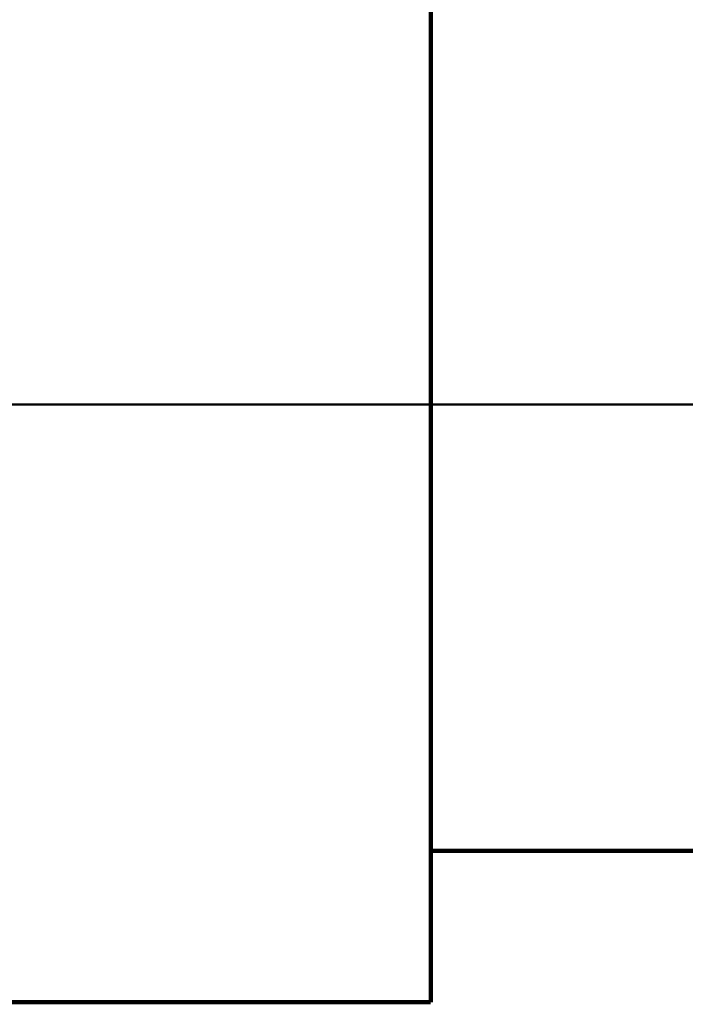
# Model space of a CAD drawing. Header units: inches. Extents: x -736 to 556, y -284 to 278.
# Tile 10 of 28: x -418 to -339, y -88 to 28. Entities that reach past the tile are written whole.
import ezdxf

# ---------------------------------------------------------------- set-up
doc = ezdxf.new("R2010")
doc.units = ezdxf.units.IN
doc.linetypes.add('DOT_CENTER', pattern=[14, 12, -1, 0, -1])
doc.layers.add('1', color=7, linetype='Continuous')

# ---------------------------------------------------------------- blocks, each defined once
blk = doc.blocks.new('Motor_71_0_37_4_b14__99', base_point=(-554.75, -88.25))
at = {"color": 7, "linetype": 'Continuous', "const_width": 0.5}
for points in [[(-369.25, 35.5), (-369.25, -69.5)], [(-369.25, -69.5), (-369.25, -87.29)], [(-369.25, -69.5), (-337.5, -69.5)], [(-492.75, -87.29), (-369.25, -87.29)]]:
    blk.add_lwpolyline(points, dxfattribs=at)
at = {"layer": '1', "color": 30, "linetype": 'DOT_CENTER', "const_width": 0.25}
blk.add_lwpolyline([(-555.5, -17), (-317.5, -17)], dxfattribs=at)
blk = doc.blocks.new('Motor_71_0_37_4_b14_kpl__100', base_point=(-554.75, -88.25))
blk.add_blockref('Motor_71_0_37_4_b14__99', (-554.75, -88.25))
blk = doc.blocks.new('1402005010_R4_Motoranbau_Bgr71_B14_klein_3__104', base_point=(-554.75, -88.25))
blk.add_blockref('Motor_71_0_37_4_b14_kpl__100', (-554.75, -88.25))
blk = doc.blocks.new('R41_B5_HV_Motor__122', base_point=(-554.75, -90.25))
blk.add_blockref('1402005010_R4_Motoranbau_Bgr71_B14_klein_3__104', (-554.75, -88.25))
blk = doc.blocks.new('Vordans1', base_point=(-327.5, 0))
blk.add_blockref('R41_B5_HV_Motor__122', (-554.75, -90.25))

msp = doc.modelspace()

# ---------------------------------------------------------------- block references
msp.add_blockref('Vordans1', (-327.5, 0))

doc.saveas('drawing.dxf')
